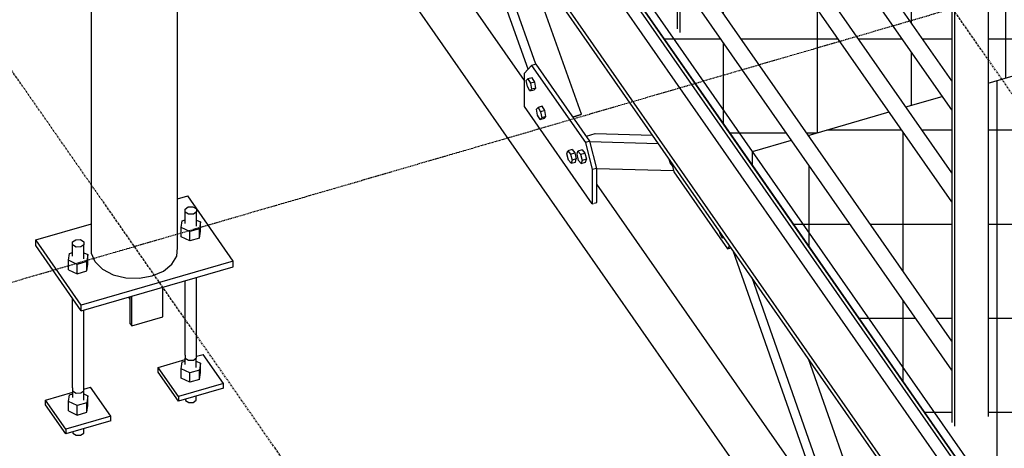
# Model space of a CAD drawing. Header units: millimetres. Extents: x 25 to 224619, y 20 to 11454.
# Tile 21 of 105: x 65145 to 66740, y 2995 to 3690. Entities that reach past the tile are written whole.
import ezdxf

# ---------------------------------------------------------------- set-up
doc = ezdxf.new("R2010")
doc.units = ezdxf.units.MM
doc.linetypes.add('DXK_LINE_DOT3', pattern=[5.9187, 2.979, -0.9799, 0.9799, -0.9799])
for name, color, linetype in [('ACIER_VISIBLE', 7, 'Continuous'), ('BOULONS', 7, 'Continuous'), ('MAILLAGE', 7, 'Continuous')]:
    doc.layers.add(name, color=color, linetype=linetype)
pattern_1 = [(0, (67795.6, 3815.62), (0, 152.4), []), (90, (67795.6, 3815.62), (-152.4, 9e-15), [])]
pattern_2 = [(0, (66742.4, 3810.89), (0, 152.4), []), (90, (66742.4, 3810.89), (-152.4, 9e-15), [])]

# ---------------------------------------------------------------- blocks, each defined once
blk = doc.blocks.new('GridLine-1649644-35272 - 30191')
at = {"layer": 'MAILLAGE', "color": 7, "linetype": 'DXK_LINE_DOT3'}
blk.add_line((68554.1, 985.8), (66074, 4543.1), dxfattribs=at)
blk = doc.blocks.new('GridLine-1649644-30480 - 30191')
at = {"layer": 'MAILLAGE', "color": 7, "linetype": 'DXK_LINE_DOT3'}
blk.add_line((64137.2, 2974.7), (73032.5, 5563.7), dxfattribs=at)
blk = doc.blocks.new('GridLine-1649644-35273 - 30191')
at = {"layer": 'MAILLAGE', "color": 7, "linetype": 'DXK_LINE_DOT3'}
blk.add_line((67228.6, 600), (64748.5, 4157.3), dxfattribs=at)
blk = doc.blocks.new('Part-1649644-31546 - 30191')
at = {"linetype": 'Continuous'}
h = blk.add_hatch(dxfattribs=at)
h.set_pattern_fill('', color=8, style=0, pattern_type=0)
h.set_pattern_definition(pattern_1)
h.paths.add_polyline_path([(68047.3, 3454.6), (68047.3, 3370.9), (68038.1, 3368.3), (68013.5, 3403.6), (68013.5, 3430.2), (67393.7, 3249.8), (67393.7, 3180.7), (67384.6, 3178.1), (67360, 3213.4), (67360, 3239.9), (66834.6, 3087), (66834.6, 3018), (66825.5, 3015.3), (66800.9, 3050.7), (66800.9, 3612.3), (66714, 3587), (66714, 3046.6), (66659.3, 3030.7), (66655.1, 3036.6), (66655.1, 3121.8), (66395.4, 3494.3), (66332.4, 3475.9), (66332.4, 3453.1), (66688.7, 2942), (68101.9, 3353.3), (68101.9, 3376.2)])
h = blk.add_hatch(dxfattribs=at)
h.set_pattern_fill('', color=8, style=0, pattern_type=0)
h.set_pattern_definition(pattern_1)
h.paths.add_polyline_path([(66655.1, 3441.4), (66655.1, 3543.4), (66639.8, 3565.4), (66580.7, 3548.2)])
h = blk.add_hatch(dxfattribs=at)
h.set_pattern_fill('', color=8, style=0, pattern_type=0)
h.set_pattern_definition(pattern_1)
h.paths.add_polyline_path([(66655.1, 3168.7), (66655.1, 3394.5), (66553.5, 3540.3), (66422.6, 3502.2)])
at = {"layer": 'ACIER_VISIBLE', "color": 136, "linetype": 'Continuous'}
for p, q in [((66714, 3587), (66800.9, 3612.3)), ((66580.7, 3548.2), (66639.8, 3565.4)), ((66422.6, 3502.2), (66553.5, 3540.3)), ((66332.4, 3475.9), (66395.4, 3494.3)), ((66332.4, 3453.1), (66332.4, 3475.9)), ((66688.7, 2964.9), (66332.4, 3475.9)), ((66332.4, 3453.1), (66688.7, 2942))]:
    blk.add_line(p, q, dxfattribs=at)
blk = doc.blocks.new('Part-1649644-31467 - 30191')
at = {"layer": 'ACIER_VISIBLE', "color": 136, "linetype": 'Continuous'}
for p, q in [((65963.1, 3603.1), (65974.2, 3615.2)), ((65981.5, 3617.4), (65974.2, 3615.2)), ((65974.2, 3615.2), (66061.4, 3490.8)), ((66068.7, 3492.9), (65981.5, 3617.4)), ((65963.1, 3548.7), (65963.1, 3603.1)), ((66072.7, 3391.4), (65963.1, 3548.7)), ((66068.7, 3492.9), (66061.4, 3490.8)), ((66061.4, 3490.8), (66072.7, 3446.6)), ((66080, 3448.7), (66068.7, 3492.9)), ((66080, 3448.7), (66072.7, 3446.6)), ((66072.7, 3446.6), (66072.7, 3391.4)), ((66080, 3393.5), (66080, 3448.7)), ((66072.7, 3391.4), (66074.5, 3391.9)), ((66076.4, 3392.5), (66080, 3393.5))]:
    blk.add_line(p, q, dxfattribs=at)
blk = doc.blocks.new('Part-1649644-30217 - 30191')
at = {"layer": 'ACIER_VISIBLE', "color": 136, "linetype": 'Continuous'}
for p, q in [((65261.5, 4730.7), (65261.8, 4733.9)), ((65262, 4729.7), (65261.5, 4730.7)), ((65261.5, 3310.6), (65261.5, 4730.7)), ((65278.4, 4706.2), (65279.3, 4705.3)), ((65279.3, 4705.3), (65283.1, 4703.3)), ((65293.9, 4697.7), (65296.3, 4696.4)), ((65296.3, 4696.4), (65300.4, 4695.4)), ((65312.6, 4692.4), (65316.7, 4691.4)), ((65316.7, 4691.4), (65319.9, 4691.3)), ((65333.7, 4690.9), (65338.6, 4690.8)), ((65338.6, 4690.8), (65340.2, 4691)), ((65400.4, 4398), (65400.4, 4602.8)), ((65400.4, 3320.5), (65400.4, 4265.1)), ((65399.4, 3306.4), (65400.4, 3320.5)), ((65267.3, 3297), (65261.5, 3310.6)), ((65391.6, 3293.2), (65399.4, 3306.4)), ((65267.3, 3297), (65279.3, 3285.2)), ((65377.9, 3282.1), (65391.6, 3293.2)), ((65279.3, 3285.2), (65296.3, 3276.4)), ((65296.3, 3276.4), (65316.7, 3271.4)), ((65316.7, 3271.4), (65338.6, 3270.7)), ((65338.6, 3270.7), (65359.7, 3274.4)), ((65359.7, 3274.4), (65377.9, 3282.1))]:
    blk.add_line(p, q, dxfattribs=at)
blk = doc.blocks.new('Bolt-1649644-31477 - 30191')
at = {"layer": 'BOULONS', "color": 7, "linetype": 'Continuous'}
for p, q in [((66199, 3457.5), (66197.4, 3463.5)), ((66203.2, 3452.4), (66199, 3457.5)), ((66203.2, 3452.4), (66203.8, 3454.3)), ((66204.8, 3452.9), (66203.2, 3452.4))]:
    blk.add_line(p, q, dxfattribs=at)
blk = doc.blocks.new('Part-1649644-30518 - 30191')
at = {"layer": 'ACIER_VISIBLE', "color": 136, "linetype": 'Continuous'}
for p, q in [((66684.6, 2947.9), (65267.6, 4980.3)), ((66684.6, 2938.3), (65267.6, 4970.8)), ((66684.6, 2904.8), (65343.3, 4828.7)), ((66684.6, 2774.2), (65267.6, 4806.7)), ((66684.6, 2764.7), (65267.6, 4797.2))]:
    blk.add_line(p, q, dxfattribs=at)
blk = doc.blocks.new('Part-1649644-31475 - 30191')
at = {"layer": 'ACIER_VISIBLE', "color": 136, "linetype": 'Continuous'}
for p, q in [((66200.8, 3458.6), (66204.8, 3443)), ((66204.8, 3443), (66291.7, 3318.4)), ((66291.7, 3318.4), (66295.7, 3322.5)), ((66291.7, 3318.4), (66297.4, 3320.1))]:
    blk.add_line(p, q, dxfattribs=at)
blk = doc.blocks.new('Part-1649644-30429 - 30191')
at = {"layer": 'ACIER_VISIBLE', "color": 136, "linetype": 'Continuous'}
for p, q in [((65400.4, 3399.4), (65417.2, 3404.3)), ((65491, 3298.5), (65417.2, 3404.3)), ((65171, 3332.7), (65261.5, 3359)), ((65244.8, 3226.8), (65171, 3332.7)), ((65171, 3323.5), (65171, 3332.7)), ((65244.8, 3217.6), (65171, 3323.5)), ((65491, 3298.5), (65244.8, 3226.8)), ((65244.8, 3217.6), (65491, 3289.3)), ((65491, 3289.3), (65491, 3298.5)), ((65244.8, 3217.6), (65244.8, 3226.8))]:
    blk.add_line(p, q, dxfattribs=at)
blk = doc.blocks.new('Part-1649644-30431 - 30191')
at = {"color": 136, "linetype": 'Continuous'}
for p, q in [((65230.4, 3329.5), (65235.7, 3333.1)), ((65230.7, 3324.5), (65230.4, 3329.5)), ((65230.4, 3306.6), (65230.4, 3329.5)), ((65236.3, 3321.1), (65230.7, 3324.5)), ((65235.7, 3333.1), (65243.3, 3333.2)), ((65243.9, 3321.3), (65236.3, 3321.1)), ((65243.3, 3333.2), (65248.9, 3329.8)), ((65249.1, 3324.9), (65243.9, 3321.3)), ((65248.9, 3329.8), (65249.1, 3324.9)), ((65249.1, 3302), (65249.1, 3324.9)), ((65230.4, 3092.9), (65230.4, 3238.2)), ((65249.1, 3088.3), (65249.1, 3218.9)), ((65230.4, 3092.9), (65230.7, 3087.9)), ((65230.7, 3087.9), (65236.3, 3084.5)), ((65230.9, 3077.5), (65230.9, 3087.8)), ((65236.3, 3084.5), (65243.9, 3084.7)), ((65243.9, 3084.7), (65249.1, 3088.3)), ((65248.7, 3073.1), (65248.7, 3088)), ((65231, 3021.5), (65231.1, 3019.4)), ((65231.1, 3019.4), (65236.4, 3016.1)), ((65236.4, 3016.1), (65243.7, 3016.3)), ((65243.7, 3016.3), (65248.7, 3019.7)), ((65248.7, 3019.7), (65248.7, 3026.7))]:
    blk.add_line(p, q, dxfattribs=at)
blk = doc.blocks.new('Part-1649644-30432 - 30191')
at = {"layer": 'ACIER_VISIBLE', "color": 136, "linetype": 'Continuous'}
for p, q in [((65186.9, 3073), (65230.9, 3085.8)), ((65249.1, 3091.1), (65259.8, 3094.2)), ((65292.7, 3047.1), (65259.8, 3094.2)), ((65219.8, 3025.9), (65186.9, 3073)), ((65186.9, 3065.4), (65186.9, 3073)), ((65219.8, 3018.2), (65186.9, 3065.4)), ((65292.7, 3047.1), (65219.8, 3025.9)), ((65292.7, 3039.5), (65292.7, 3047.1)), ((65292.7, 3039.5), (65219.8, 3018.2)), ((65219.8, 3025.9), (65219.8, 3018.2))]:
    blk.add_line(p, q, dxfattribs=at)
blk = doc.blocks.new('Part-1649644-30435 - 30191')
at = {"layer": 'ACIER_VISIBLE', "color": 136, "linetype": 'Continuous'}
for p, q in [((65224, 3070.7), (65225.7, 3081.9)), ((65225.7, 3081.9), (65230.9, 3083.4)), ((65248.7, 3083.1), (65255.6, 3079.9)), ((65255.6, 3079.9), (65253.9, 3068.8)), ((65255.6, 3064.6), (65255.6, 3079.9)), ((65224, 3055.5), (65224, 3070.7)), ((65238.1, 3064.2), (65224, 3070.7)), ((65253.9, 3068.8), (65238.1, 3064.2)), ((65238.1, 3048.9), (65238.1, 3064.2)), ((65253.9, 3053.5), (65253.9, 3068.8)), ((65253.9, 3053.5), (65255.6, 3064.6)), ((65224, 3055.5), (65238.1, 3048.9)), ((65238.1, 3048.9), (65253.9, 3053.5))]:
    blk.add_line(p, q, dxfattribs=at)
blk = doc.blocks.new('Part-1649644-30436 - 30191')
at = {"layer": 'ACIER_VISIBLE', "color": 136, "linetype": 'Continuous'}
for p, q in [((65224, 3299.7), (65225.7, 3310.8)), ((65225.7, 3310.8), (65230.4, 3312.2)), ((65249.1, 3311.9), (65255.6, 3308.9)), ((65255.6, 3308.9), (65253.9, 3297.7)), ((65255.6, 3293.6), (65255.6, 3308.9)), ((65224, 3284.4), (65224, 3299.7)), ((65238.1, 3293.1), (65224, 3299.7)), ((65253.9, 3297.7), (65238.1, 3293.1)), ((65238.1, 3277.9), (65238.1, 3293.1)), ((65253.9, 3282.5), (65253.9, 3297.7)), ((65253.9, 3282.5), (65255.6, 3293.6)), ((65224, 3284.4), (65238.1, 3277.9)), ((65238.1, 3277.9), (65253.9, 3282.5))]:
    blk.add_line(p, q, dxfattribs=at)
blk = doc.blocks.new('Part-1649644-30437 - 30191')
at = {"color": 136, "linetype": 'Continuous'}
for p, q in [((65412.8, 3382.5), (65418, 3386.1)), ((65413, 3377.6), (65412.8, 3382.5)), ((65412.8, 3359.6), (65412.8, 3382.5)), ((65418, 3386.1), (65425.7, 3386.3)), ((65425.7, 3386.3), (65431.3, 3382.9)), ((65431.3, 3382.9), (65431.5, 3378)), ((65418.6, 3374.2), (65413, 3377.6)), ((65426.3, 3374.4), (65418.6, 3374.2)), ((65431.5, 3378), (65426.3, 3374.4)), ((65431.5, 3355.1), (65431.5, 3378)), ((65431.5, 3141.4), (65431.5, 3272)), ((65412.8, 3145.9), (65412.8, 3266.5)), ((65412.8, 3145.9), (65413, 3141)), ((65413, 3141), (65418.6, 3137.6)), ((65413.3, 3130.6), (65413.3, 3140.9)), ((65418.6, 3137.6), (65426.3, 3137.8)), ((65426.3, 3137.8), (65431.5, 3141.4)), ((65431, 3126.2), (65431, 3141)), ((65431, 3072.8), (65431, 3079.7)), ((65413.4, 3074.6), (65413.5, 3072.4)), ((65413.5, 3072.4), (65418.8, 3069.2)), ((65418.8, 3069.2), (65426.1, 3069.4)), ((65426.1, 3069.4), (65431, 3072.8))]:
    blk.add_line(p, q, dxfattribs=at)
blk = doc.blocks.new('Part-1649644-30438 - 30191')
at = {"layer": 'ACIER_VISIBLE', "color": 136, "linetype": 'Continuous'}
for p, q in [((65431.5, 3144.2), (65442.2, 3147.3)), ((65475, 3100.2), (65442.2, 3147.3)), ((65369.3, 3126.1), (65413.3, 3138.9)), ((65402.1, 3078.9), (65369.3, 3126.1)), ((65369.3, 3118.4), (65369.3, 3126.1)), ((65402.1, 3071.3), (65369.3, 3118.4)), ((65475, 3100.2), (65402.1, 3078.9)), ((65475, 3092.5), (65475, 3100.2)), ((65475, 3092.5), (65402.1, 3071.3)), ((65402.1, 3078.9), (65402.1, 3071.3))]:
    blk.add_line(p, q, dxfattribs=at)
blk = doc.blocks.new('Part-1649644-30441 - 30191')
at = {"layer": 'ACIER_VISIBLE', "color": 136, "linetype": 'Continuous'}
for p, q in [((65406.4, 3123.8), (65408.1, 3134.9)), ((65408.1, 3134.9), (65413.3, 3136.4)), ((65431, 3136.2), (65437.9, 3133)), ((65437.9, 3133), (65436.2, 3121.9)), ((65437.9, 3117.7), (65437.9, 3133)), ((65406.4, 3108.5), (65406.4, 3123.8)), ((65420.4, 3117.3), (65406.4, 3123.8)), ((65436.2, 3121.9), (65420.4, 3117.3)), ((65420.4, 3102), (65420.4, 3117.3)), ((65436.2, 3106.6), (65436.2, 3121.9)), ((65436.2, 3106.6), (65437.9, 3117.7)), ((65420.4, 3102), (65406.4, 3108.5)), ((65436.2, 3106.6), (65420.4, 3102))]:
    blk.add_line(p, q, dxfattribs=at)
blk = doc.blocks.new('Part-1649644-30442 - 30191')
at = {"layer": 'ACIER_VISIBLE', "color": 136, "linetype": 'Continuous'}
for p, q in [((65406.4, 3352.8), (65408.1, 3363.9)), ((65406.4, 3337.5), (65406.4, 3352.8)), ((65420.4, 3346.2), (65406.4, 3352.8)), ((65408.1, 3363.9), (65412.8, 3365.3)), ((65436.2, 3350.8), (65420.4, 3346.2)), ((65431.5, 3365), (65437.9, 3362)), ((65437.9, 3362), (65436.2, 3350.8)), ((65436.2, 3335.6), (65436.2, 3350.8)), ((65437.9, 3346.7), (65437.9, 3362)), ((65420.4, 3331), (65406.4, 3337.5)), ((65420.4, 3331), (65420.4, 3346.2)), ((65436.2, 3335.6), (65420.4, 3331)), ((65436.2, 3335.6), (65437.9, 3346.7))]:
    blk.add_line(p, q, dxfattribs=at)
blk = doc.blocks.new('Part-1649644-30443 - 30191')
at = {"layer": 'ACIER_VISIBLE', "color": 136, "linetype": 'Continuous'}
for p, q in [((65376.6, 3207.9), (65376.6, 3256)), ((65324.1, 3236.7), (65321.8, 3240)), ((65324.1, 3196.7), (65324.1, 3240.7)), ((65326.4, 3193.3), (65326.4, 3241.4)), ((65326.4, 3193.3), (65376.6, 3207.9)), ((65324.1, 3196.7), (65326.4, 3193.3))]:
    blk.add_line(p, q, dxfattribs=at)
blk = doc.blocks.new('Bolt-1649644-31469 - 30191')
at = {"layer": 'BOULONS', "color": 7, "linetype": 'Continuous'}
for p, q in [((65965.7, 3590.9), (65968.3, 3593.6)), ((65967.5, 3581.2), (65965.7, 3590.9)), ((65975.1, 3595.6), (65968.3, 3593.6)), ((65968.3, 3593.6), (65972.5, 3586.7)), ((65979.4, 3588.6), (65975.1, 3595.6)), ((65971.7, 3574.2), (65967.5, 3581.2)), ((65974.2, 3576.9), (65971.7, 3574.2)), ((65971.7, 3574.2), (65978.5, 3576.2)), ((65979.4, 3588.6), (65972.5, 3586.7)), ((65972.5, 3586.7), (65974.2, 3576.9)), ((65981.1, 3578.9), (65974.2, 3576.9)), ((65978.5, 3576.2), (65981.1, 3578.9)), ((65981.1, 3578.9), (65979.4, 3588.6)), ((65982.3, 3544.5), (65984.8, 3547.3)), ((65984, 3534.8), (65982.3, 3544.5)), ((65991.6, 3549.3), (65984.8, 3547.3)), ((65984.8, 3547.3), (65989, 3540.3)), ((65995.9, 3542.3), (65989, 3540.3)), ((65995.9, 3542.3), (65991.6, 3549.3)), ((65997.6, 3532.6), (65995.9, 3542.3)), ((65988.2, 3527.8), (65984, 3534.8)), ((65990.8, 3530.6), (65988.2, 3527.8)), ((65988.2, 3527.8), (65995.1, 3529.8)), ((65989, 3540.3), (65990.8, 3530.6)), ((65997.6, 3532.6), (65990.8, 3530.6)), ((65995.1, 3529.8), (65997.6, 3532.6))]:
    blk.add_line(p, q, dxfattribs=at)
blk = doc.blocks.new('Part-1649644-31455 - 30191')
at = {"layer": 'ACIER_VISIBLE', "color": 136, "linetype": 'Continuous'}
for p, q in [((66063.1, 3500.9), (66077.1, 3505)), ((66077.1, 3505), (66170.3, 3502.4)), ((66068.9, 3492.1), (66179.6, 3489.1)), ((66080, 3448.7), (66204.2, 3445.3))]:
    blk.add_line(p, q, dxfattribs=at)
blk = doc.blocks.new('Part-1649644-30911 - 30191')
at = {"layer": 'ACIER_VISIBLE', "color": 136, "linetype": 'Continuous'}
for p, q in [((65359.7, 4419), (65346.4, 4413)), ((65372.9, 4420.7), (65359.7, 4419)), ((65384.2, 4417.7), (65372.9, 4420.7)), ((65335.1, 4403.4), (65327.6, 4391.8)), ((65346.4, 4413), (65335.1, 4403.4)), ((65391.7, 4410.4), (65384.2, 4417.7)), ((65499.4, 4256), (65391.7, 4410.4)), ((65327.6, 4391.8), (65325, 4379.9)), ((65325, 4379.9), (65327.6, 4369.5)), ((65327.6, 4369.5), (66641.6, 2484.9)), ((65963.1, 3590.9), (65608.8, 4099)), ((66423.8, 2930.1), (66080, 3423.2)), ((66641.6, 2617.7), (66532.5, 2774.1))]:
    blk.add_line(p, q, dxfattribs=at)
blk = doc.blocks.new('Part-1649644-31454 - 30191')
at = {"layer": 'ACIER_VISIBLE', "color": 136, "linetype": 'Continuous'}
for p, q in [((66429.7, 2949.1), (66300.9, 3315.1)), ((66441.8, 2957.8), (66331.5, 3271.1)), ((66516, 2875.5), (66422.9, 3140.1)), ((66506.7, 2872.7), (66516, 2875.5)), ((66514.9, 2874.3), (66507.2, 2872.1)), ((66516, 2875.5), (66514.9, 2874.3))]:
    blk.add_line(p, q, dxfattribs=at)
blk = doc.blocks.new('Part-1649644-31456 - 30191')
at = {"layer": 'ACIER_VISIBLE', "color": 136, "linetype": 'Continuous'}
for p, q in [((65968.9, 3609.4), (65836.3, 3981.5)), ((65981.3, 3617.3), (65867.4, 3936.9)), ((66055.4, 3536.4), (65960, 3804)), ((66041.1, 3532.2), (66055.4, 3536.4)), ((66054.3, 3535.2), (66041.6, 3531.5)), ((66055.4, 3536.4), (66054.3, 3535.2))]:
    blk.add_line(p, q, dxfattribs=at)
blk = doc.blocks.new('Bolt-1649644-31468 - 30191')
at = {"layer": 'BOULONS', "color": 7, "linetype": 'Continuous'}
for p, q in [((66040, 3479), (66033.2, 3477)), ((66040, 3479), (66044.2, 3473.9)), ((66056.4, 3478.6), (66049.5, 3476.6)), ((66056.4, 3478.6), (66060.6, 3473.5)), ((66031.5, 3472.1), (66033.2, 3477)), ((66034.1, 3462.1), (66031.5, 3472.1)), ((66033.2, 3477), (66037.4, 3471.9)), ((66038.3, 3457), (66034.1, 3462.1)), ((66037.4, 3471.9), (66044.2, 3473.9)), ((66037.4, 3471.9), (66040, 3461.9)), ((66040, 3461.9), (66038.3, 3457)), ((66046.8, 3463.9), (66040, 3461.9)), ((66044.2, 3473.9), (66046.8, 3463.9)), ((66045.2, 3459), (66046.8, 3463.9)), ((66047.9, 3471.6), (66049.5, 3476.6)), ((66050.5, 3461.6), (66047.9, 3471.6)), ((66049.5, 3476.6), (66053.8, 3471.5)), ((66053.8, 3471.5), (66060.6, 3473.5)), ((66053.8, 3471.5), (66056.3, 3461.5)), ((66063.2, 3463.4), (66056.3, 3461.5)), ((66060.6, 3473.5), (66063.2, 3463.4)), ((66061.5, 3458.5), (66063.2, 3463.4)), ((66038.3, 3457), (66045.2, 3459)), ((66054.7, 3456.5), (66050.5, 3461.6)), ((66056.3, 3461.5), (66054.7, 3456.5)), ((66054.7, 3456.5), (66061.5, 3458.5))]:
    blk.add_line(p, q, dxfattribs=at)
blk = doc.blocks.new('Bolt-1649644-31476 - 30191')
at = {"layer": 'BOULONS', "color": 7, "linetype": 'Continuous'}
for p, q in [((66279.7, 3342.7), (66279, 3346.4)), ((66283.9, 3335.7), (66279.7, 3342.7)), ((66283.9, 3335.7), (66285.4, 3337.3)), ((66286.1, 3336.3), (66283.9, 3335.7))]:
    blk.add_line(p, q, dxfattribs=at)
blk = doc.blocks.new('Part-1649644-31547 - 30191')
at = {"linetype": 'Continuous'}
h = blk.add_hatch(dxfattribs=at)
h.set_pattern_fill('', color=8, style=0, pattern_type=0)
h.set_pattern_definition(pattern_2)
h.paths.add_polyline_path([(66655.1, 3590.3), (66655.1, 3692.2), (66369.7, 4101.6), (66310.7, 4084.4)])
h = blk.add_hatch(dxfattribs=at)
h.set_pattern_fill('', color=8, style=0, pattern_type=0)
h.set_pattern_definition(pattern_2)
h.paths.add_polyline_path([(66580.7, 3548.2), (66639.8, 3565.4), (66283.5, 4076.5), (66269, 4072.3), (66269, 3995.3)])
h = blk.add_hatch(dxfattribs=at)
h.set_pattern_fill('', color=8, style=0, pattern_type=0)
h.set_pattern_definition(pattern_2)
h.paths.add_polyline_path([(65976.1, 3987), (65976.1, 3964.1), (66332.4, 3453.1), (66332.4, 3475.9), (66395.4, 3494.3), (66263.7, 3683.3), (66214.3, 3668.9), (66210.2, 3674.8), (66210.2, 3760), (66039.1, 4005.3)])
h = blk.add_hatch(dxfattribs=at)
h.set_pattern_fill('', color=8, style=0, pattern_type=0)
h.set_pattern_definition(pattern_2)
h.paths.add_polyline_path([(66422.6, 3502.2), (66553.5, 3540.3), (66269, 3948.4), (66269, 3722.6)])
h = blk.add_hatch(dxfattribs=at)
h.set_pattern_fill('', color=8, style=0, pattern_type=0)
h.set_pattern_definition(pattern_2)
h.paths.add_polyline_path([(66714, 3587), (66800.9, 3612.3), (66800.9, 3751.9), (66805.3, 3779.2), (66761.8, 3766.6), (66746.3, 3763.6), (66730.1, 3763.2), (66714.3, 3765.6), (66707.6, 3768), (66714, 3747.8)])
at = {"layer": 'ACIER_VISIBLE', "color": 136, "linetype": 'Continuous'}
for p, q in [((66332.4, 3475.9), (65976.1, 3987)), ((65976.1, 3964.1), (66332.4, 3453.1)), ((66714, 3587), (66800.9, 3612.3)), ((66580.7, 3548.2), (66639.8, 3565.4)), ((66422.6, 3502.2), (66553.5, 3540.3)), ((66332.4, 3475.9), (66395.4, 3494.3)), ((66332.4, 3453.1), (66332.4, 3475.9))]:
    blk.add_line(p, q, dxfattribs=at)
blk = doc.blocks.new('Part-1649644-31763 - 30191')
at = {"layer": 'ACIER_VISIBLE', "color": 136, "linetype": 'Continuous'}
for p, q in [((65351.8, 5297.8), (65345.6, 5294.6)), ((65357.9, 5298.2), (65351.8, 5297.8)), ((65362.4, 5295.7), (65357.9, 5298.2)), ((65341.1, 5289.5), (65339.5, 5283.9)), ((65339.5, 5283.9), (65341.1, 5279.3)), ((65345.6, 5294.6), (65341.1, 5289.5)), ((65765.2, 4717.9), (65362.4, 5295.7)), ((65765.2, 4671), (65341.1, 5279.3)), ((66210.2, 4079.7), (65807.3, 4657.5)), ((66210.2, 4032.7), (65786.1, 4641.1)), ((66655.1, 3441.4), (66252.3, 4019.3)), ((66655.1, 3394.5), (66231, 4002.9))]:
    blk.add_line(p, q, dxfattribs=at)
blk = doc.blocks.new('Part-1649644-31685 - 30191')
at = {"layer": 'ACIER_VISIBLE', "color": 136, "linetype": 'Continuous'}
for p, q in [((66225.1, 4431.6), (66210.2, 4376)), ((66214.3, 4370.1), (66229.2, 4425.7)), ((66210.2, 4376), (66214.3, 4370.1)), ((66210.2, 4376), (66210.2, 3674.8)), ((66214.3, 4370.1), (66214.3, 3668.9)), ((66269, 4293), (66269, 4368.6)), ((66269, 4144.1), (66269, 4246)), ((66269, 3995.3), (66269, 4097.2)), ((66269, 3722.6), (66269, 3948.4))]:
    blk.add_line(p, q, dxfattribs=at)
blk = doc.blocks.new('Part-1649644-31686 - 30191')
at = {"layer": 'ACIER_VISIBLE', "color": 136, "linetype": 'Continuous'}
for p, q in [((66670, 3793.4), (66655.1, 3737.8)), ((66659.3, 3731.9), (66674.3, 3788.3)), ((66707.6, 3768), (66714, 3747.8)), ((66655.1, 3737.8), (66659.3, 3731.9)), ((66655.1, 3737.8), (66655.1, 3036.6)), ((66714, 3747.8), (66714, 3046.6)), ((66659.3, 3731.9), (66659.3, 3030.7))]:
    blk.add_line(p, q, dxfattribs=at)
blk = doc.blocks.new('Part-1649644-31762 - 30191')
at = {"layer": 'ACIER_VISIBLE', "color": 136, "linetype": 'Continuous'}
for p, q in [((65345.6, 5443.4), (65341.1, 5438.4)), ((65351.8, 5446.6), (65345.6, 5443.4)), ((65357.9, 5447), (65351.8, 5446.6)), ((65362.4, 5444.6), (65357.9, 5447)), ((65765.2, 4866.7), (65362.4, 5444.6)), ((65341.1, 5438.4), (65339.5, 5432.8)), ((65339.5, 5432.8), (65341.1, 5428.1)), ((65765.2, 4819.8), (65341.1, 5428.1)), ((66210.2, 4228.5), (65807.3, 4806.3)), ((66210.2, 4181.6), (65786.1, 4789.9)), ((66655.1, 3590.3), (66252.3, 4168.1)), ((66655.1, 3543.4), (66231, 4151.7))]:
    blk.add_line(p, q, dxfattribs=at)
blk = doc.blocks.new('Part-1649644-31764 - 30191')
at = {"layer": 'ACIER_VISIBLE', "color": 136, "linetype": 'Continuous'}
for p, q in [((65765.2, 4445.1), (65362.4, 5023)), ((65765.2, 4398.2), (65341.1, 5006.5)), ((66210.2, 3806.9), (65807.3, 4384.8)), ((66210.2, 3760), (65786.1, 4368.3)), ((66655.1, 3168.7), (66252.3, 3746.6)), ((66655.1, 3121.8), (66231, 3730.1))]:
    blk.add_line(p, q, dxfattribs=at)

msp = doc.modelspace()

# ---------------------------------------------------------------- block references
for name in ['GridLine-1649644-30480 - 30191', 'Part-1649644-31762 - 30191', 'Part-1649644-31763 - 30191', 'Part-1649644-31764 - 30191', 'Part-1649644-30518 - 30191', 'Part-1649644-30217 - 30191', 'GridLine-1649644-35272 - 30191', 'Part-1649644-30911 - 30191', 'Part-1649644-31685 - 30191', 'Part-1649644-31547 - 30191', 'GridLine-1649644-35273 - 30191', 'Part-1649644-31456 - 30191', 'Part-1649644-31546 - 30191', 'Part-1649644-31686 - 30191', 'Part-1649644-31467 - 30191', 'Bolt-1649644-31469 - 30191', 'Part-1649644-31455 - 30191', 'Bolt-1649644-31468 - 30191', 'Bolt-1649644-31477 - 30191', 'Part-1649644-31475 - 30191', 'Part-1649644-30429 - 30191', 'Part-1649644-30437 - 30191', 'Part-1649644-30442 - 30191', 'Bolt-1649644-31476 - 30191', 'Part-1649644-30431 - 30191', 'Part-1649644-30436 - 30191', 'Part-1649644-31454 - 30191', 'Part-1649644-30443 - 30191', 'Part-1649644-30438 - 30191', 'Part-1649644-30441 - 30191', 'Part-1649644-30432 - 30191', 'Part-1649644-30435 - 30191']:
    msp.add_blockref(name, (0, 0))

doc.saveas('drawing.dxf')
